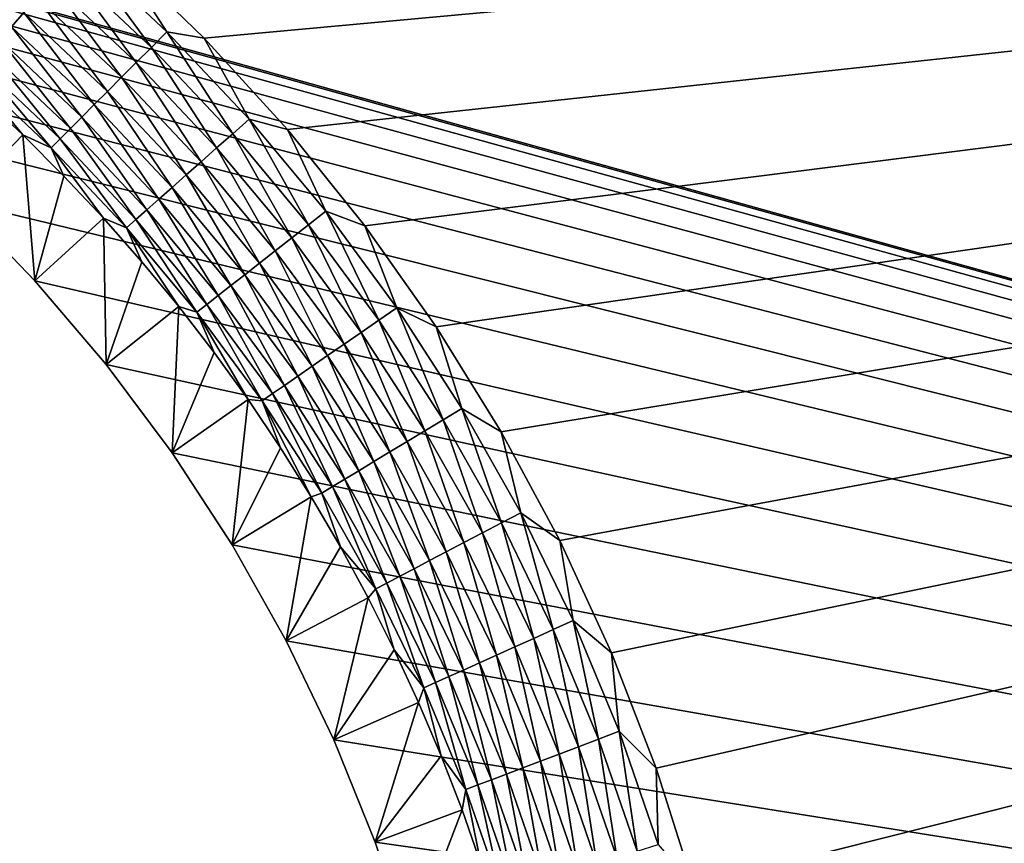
# Model space of a CAD drawing. Extents: x -255 to 255, y -598 to 598.
# Tile 99 of 201: x 106 to 129, y -95 to -76. Entities that reach past the tile are written whole.
import ezdxf

# ---------------------------------------------------------------- set-up
doc = ezdxf.new("R2010")
doc.units = 0
doc.header["$LTSCALE"] = 21.359881
for name, color, linetype in [('1', 7, 'CONTINUOUS'), ('2', 7, 'CONTINUOUS'), ('62', 7, 'CONTINUOUS'), ('7', 7, 'CONTINUOUS')]:
    doc.layers.add(name, color=color, linetype=linetype)

msp = doc.modelspace()

# ---------------------------------------------------------------- linework, layer by layer
at = {"layer": '1', "color": 7, "linetype": 'CONTINUOUS'}
for points in [[(87.455, -70.677), (255, -64), (237.8, -112.53), (87.455, -70.677)], [(89.855, -71.389), (87.455, -70.677), (237.8, -112.53), (89.855, -71.389)], [(92.204, -72.254), (89.855, -71.389), (237.8, -112.53), (92.204, -72.254)], [(94.493, -73.267), (92.204, -72.254), (237.8, -112.53), (94.493, -73.267)], [(96.713, -74.425), (94.493, -73.267), (237.8, -112.53), (96.713, -74.425)], [(98.853, -75.723), (96.713, -74.425), (237.8, -112.53), (98.853, -75.723)], [(100.906, -77.155), (98.853, -75.723), (237.8, -112.53), (100.906, -77.155)], [(102.863, -78.716), (100.906, -77.155), (237.8, -112.53), (102.863, -78.716)], [(104.716, -80.398), (102.863, -78.716), (237.8, -112.53), (104.716, -80.398)], [(106.458, -82.197), (104.716, -80.398), (237.8, -112.53), (106.458, -82.197)], [(108.081, -84.103), (106.458, -82.197), (237.8, -112.53), (108.081, -84.103)], [(109.578, -86.109), (108.081, -84.103), (237.8, -112.53), (109.578, -86.109)], [(110.943, -88.207), (109.578, -86.109), (237.8, -112.53), (110.943, -88.207)], [(112.172, -90.388), (110.943, -88.207), (237.8, -112.53), (112.172, -90.388)], [(113.258, -92.643), (112.172, -90.388), (237.8, -112.53), (113.258, -92.643)], [(114.197, -94.964), (113.258, -92.643), (237.8, -112.53), (114.197, -94.964)], [(114.986, -97.339), (114.197, -94.964), (237.8, -112.53), (114.986, -97.339)]]:
    msp.add_3dface(points, dxfattribs=at)
at = {"layer": '2', "color": 7, "linetype": 'CONTINUOUS'}
for points in [[(80.359, -239.102, 7), (248.416, -64, 7), (77.55, -239.016, 7), (80.359, -239.102, 7)], [(77.55, -239.016, 7), (248.416, -64, 7), (99.139, -148.654, 7), (77.55, -239.016, 7)], [(83.158, -239.362, 7), (248.416, -64, 7), (80.359, -239.102, 7), (83.158, -239.362, 7)], [(85.935, -239.793, 7), (248.416, -64, 7), (83.158, -239.362, 7), (85.935, -239.793, 7)], [(88.681, -240.394, 7), (248.416, -64, 7), (85.935, -239.793, 7), (88.681, -240.394, 7)], [(91.384, -241.163, 7), (248.416, -64, 7), (88.681, -240.394, 7), (91.384, -241.163, 7)], [(94.035, -242.097, 7), (248.416, -64, 7), (91.384, -241.163, 7), (94.035, -242.097, 7)], [(96.623, -243.193, 7), (248.416, -64, 7), (94.035, -242.097, 7), (96.623, -243.193, 7)], [(99.139, -244.446, 7), (248.416, -64, 7), (96.623, -243.193, 7), (99.139, -244.446, 7)], [(101.573, -245.851, 7), (248.416, -64, 7), (99.139, -244.446, 7), (101.573, -245.851, 7)], [(99.139, -148.654, 7), (248.416, -64, 7), (101.573, -147.249, 7), (99.139, -148.654, 7)], [(103.916, -247.404, 7), (248.416, -64, 7), (101.573, -245.851, 7), (103.916, -247.404, 7)], [(101.573, -147.249, 7), (248.416, -64, 7), (103.916, -145.696, 7), (101.573, -147.249, 7)], [(106.159, -249.097, 7), (248.416, -64, 7), (103.916, -247.404, 7), (106.159, -249.097, 7)], [(103.916, -145.696, 7), (248.416, -64, 7), (106.159, -144.003, 7), (103.916, -145.696, 7)], [(108.293, -250.926, 7), (248.416, -64, 7), (106.159, -249.097, 7), (108.293, -250.926, 7)], [(106.159, -144.003, 7), (248.416, -64, 7), (108.293, -142.174, 7), (106.159, -144.003, 7)], [(110.311, -252.882, 7), (248.416, -64, 7), (108.293, -250.926, 7), (110.311, -252.882, 7)], [(108.293, -142.174, 7), (248.416, -64, 7), (110.311, -140.218, 7), (108.293, -142.174, 7)], [(110.311, -76.682, 7), (248.416, -64, 7), (108.293, -74.726, 7), (110.311, -76.682, 7)], [(112.205, -254.96, 7), (248.416, -64, 7), (110.311, -252.882, 7), (112.205, -254.96, 7)], [(110.311, -140.218, 7), (248.416, -64, 7), (112.205, -138.14, 7), (110.311, -140.218, 7)], [(112.205, -78.76, 7), (248.416, -64, 7), (110.311, -76.682, 7), (112.205, -78.76, 7)], [(113.967, -257.149, 7), (248.416, -64, 7), (112.205, -254.96, 7), (113.967, -257.149, 7)], [(112.205, -138.14, 7), (248.416, -64, 7), (113.967, -135.951, 7), (112.205, -138.14, 7)], [(113.967, -80.949, 7), (248.416, -64, 7), (112.205, -78.76, 7), (113.967, -80.949, 7)], [(115.591, -259.443, 7), (248.416, -64, 7), (113.967, -257.149, 7), (115.591, -259.443, 7)], [(113.967, -135.951, 7), (248.416, -64, 7), (115.591, -133.657, 7), (113.967, -135.951, 7)], [(115.591, -83.243, 7), (248.416, -64, 7), (113.967, -80.949, 7), (115.591, -83.243, 7)], [(117.07, -261.833, 7), (248.416, -64, 7), (115.591, -259.443, 7), (117.07, -261.833, 7)], [(115.591, -133.657, 7), (248.416, -64, 7), (117.07, -131.267, 7), (115.591, -133.657, 7)], [(117.07, -85.633, 7), (248.416, -64, 7), (115.591, -83.243, 7), (117.07, -85.633, 7)], [(248.416, -264.3, 7), (248.416, -64, 7), (117.07, -261.833, 7), (248.416, -264.3, 7)], [(117.07, -131.267, 7), (248.416, -64, 7), (118.4, -128.791, 7), (117.07, -131.267, 7)], [(118.4, -88.109, 7), (248.416, -64, 7), (117.07, -85.633, 7), (118.4, -88.109, 7)], [(118.4, -128.791, 7), (248.416, -64, 7), (119.575, -126.238, 7), (118.4, -128.791, 7)], [(119.575, -90.662, 7), (248.416, -64, 7), (118.4, -88.109, 7), (119.575, -90.662, 7)], [(119.575, -126.238, 7), (248.416, -64, 7), (120.59, -123.617, 7), (119.575, -126.238, 7)], [(120.59, -93.283, 7), (248.416, -64, 7), (119.575, -90.662, 7), (120.59, -93.283, 7)], [(120.59, -123.617, 7), (248.416, -64, 7), (121.442, -120.938, 7), (120.59, -123.617, 7)], [(121.442, -95.962, 7), (248.416, -64, 7), (120.59, -93.283, 7), (121.442, -95.962, 7)], [(121.442, -120.938, 7), (248.416, -64, 7), (122.128, -118.213, 7), (121.442, -120.938, 7)], [(122.128, -98.687, 7), (248.416, -64, 7), (121.442, -95.962, 7), (122.128, -98.687, 7)], [(122.128, -118.213, 7), (248.416, -64, 7), (122.644, -115.45, 7), (122.128, -118.213, 7)], [(122.644, -101.45, 7), (248.416, -64, 7), (122.128, -98.687, 7), (122.644, -101.45, 7)], [(122.644, -115.45, 7), (248.416, -64, 7), (122.989, -112.661, 7), (122.644, -115.45, 7)], [(122.989, -104.239, 7), (248.416, -64, 7), (122.644, -101.45, 7), (122.989, -104.239, 7)], [(122.989, -112.661, 7), (248.416, -64, 7), (123.163, -109.855, 7), (122.989, -112.661, 7)], [(123.163, -107.045, 7), (248.416, -64, 7), (122.989, -104.239, 7), (123.163, -107.045, 7)], [(123.163, -109.855, 7), (248.416, -64, 7), (123.163, -107.045, 7), (123.163, -109.855, 7)]]:
    msp.add_3dface(points, dxfattribs=at)
at = {"layer": '62', "color": 7, "linetype": 'CONTINUOUS'}
for points in [[(106.209, -76.1, 6.378), (104.204, -74.429, 6.378), (105.925, -76.421, 6.112), (106.209, -76.1, 6.378)], [(109.11, -76.89, 6.899), (107.478, -74.669, 6.975), (107.147, -75.042, 6.899), (109.11, -76.89, 6.899)], [(109.463, -76.537, 6.975), (108.293, -74.726, 7), (107.478, -74.669, 6.975), (109.463, -76.537, 6.975)], [(109.463, -76.537, 6.975), (107.478, -74.669, 6.975), (109.11, -76.89, 6.899), (109.463, -76.537, 6.975)], [(110.311, -76.682, 7), (108.293, -74.726, 7), (109.463, -76.537, 6.975), (110.311, -76.682, 7)], [(108.765, -77.235, 6.773), (107.147, -75.042, 6.899), (106.823, -75.407, 6.773), (108.765, -77.235, 6.773)], [(109.11, -76.89, 6.899), (107.147, -75.042, 6.899), (108.765, -77.235, 6.773), (109.11, -76.89, 6.899)], [(108.431, -77.569, 6.599), (106.823, -75.407, 6.773), (106.51, -75.761, 6.599), (108.431, -77.569, 6.599)], [(108.765, -77.235, 6.773), (106.823, -75.407, 6.773), (108.431, -77.569, 6.599), (108.765, -77.235, 6.773)], [(108.11, -77.89, 6.378), (106.51, -75.761, 6.599), (106.209, -76.1, 6.378), (108.11, -77.89, 6.378)], [(108.431, -77.569, 6.599), (106.51, -75.761, 6.599), (108.11, -77.89, 6.378), (108.431, -77.569, 6.599)], [(107.807, -78.193, 6.112), (106.209, -76.1, 6.378), (105.925, -76.421, 6.112), (107.807, -78.193, 6.112)], [(108.11, -77.89, 6.378), (106.209, -76.1, 6.378), (107.807, -78.193, 6.112), (108.11, -77.89, 6.378)], [(107.525, -78.475, 5.805), (105.925, -76.421, 6.112), (105.66, -76.72, 5.805), (107.525, -78.475, 5.805)], [(107.807, -78.193, 6.112), (105.925, -76.421, 6.112), (107.525, -78.475, 5.805), (107.807, -78.193, 6.112)], [(110.958, -78.853, 6.899), (109.463, -76.537, 6.975), (109.11, -76.89, 6.899), (110.958, -78.853, 6.899)], [(111.331, -78.522, 6.975), (110.311, -76.682, 7), (109.463, -76.537, 6.975), (111.331, -78.522, 6.975)], [(111.331, -78.522, 6.975), (109.463, -76.537, 6.975), (110.958, -78.853, 6.899), (111.331, -78.522, 6.975)], [(107.265, -78.735, 5.459), (105.66, -76.72, 5.805), (105.417, -76.995, 5.459), (107.265, -78.735, 5.459)], [(107.525, -78.475, 5.805), (105.66, -76.72, 5.805), (107.265, -78.735, 5.459), (107.525, -78.475, 5.805)], [(112.205, -78.76, 7), (110.311, -76.682, 7), (111.331, -78.522, 6.975), (112.205, -78.76, 7)], [(107.032, -78.968, 5.078), (105.417, -76.995, 5.459), (105.198, -77.242, 5.078), (107.032, -78.968, 5.078)], [(107.265, -78.735, 5.459), (105.417, -76.995, 5.459), (107.032, -78.968, 5.078), (107.265, -78.735, 5.459)], [(110.593, -79.177, 6.773), (109.11, -76.89, 6.899), (108.765, -77.235, 6.773), (110.593, -79.177, 6.773)], [(110.958, -78.853, 6.899), (109.11, -76.89, 6.899), (110.593, -79.177, 6.773), (110.958, -78.853, 6.899)], [(106.827, -79.173, 4.666), (105.198, -77.242, 5.078), (105.006, -77.459, 4.666), (106.827, -79.173, 4.666)], [(107.032, -78.968, 5.078), (105.198, -77.242, 5.078), (106.827, -79.173, 4.666), (107.032, -78.968, 5.078)], [(110.239, -79.49, 6.599), (108.765, -77.235, 6.773), (108.431, -77.569, 6.599), (110.239, -79.49, 6.599)], [(110.593, -79.177, 6.773), (108.765, -77.235, 6.773), (110.239, -79.49, 6.599), (110.593, -79.177, 6.773)], [(105.222, -77.981, 4.231), (106.184, -78.883, 4.231), (105.006, -77.459, 4.666), (105.222, -77.981, 4.231)], [(106.184, -78.883, 4.231), (106.827, -79.173, 4.666), (105.006, -77.459, 4.666), (106.184, -78.883, 4.231)], [(109.9, -79.791, 6.378), (108.431, -77.569, 6.599), (108.11, -77.89, 6.378), (109.9, -79.791, 6.378)], [(110.239, -79.49, 6.599), (108.431, -77.569, 6.599), (109.9, -79.791, 6.378), (110.239, -79.49, 6.599)], [(109.579, -80.075, 6.112), (108.11, -77.89, 6.378), (107.807, -78.193, 6.112), (109.579, -80.075, 6.112)], [(109.9, -79.791, 6.378), (108.11, -77.89, 6.378), (109.579, -80.075, 6.112), (109.9, -79.791, 6.378)], [(109.28, -80.34, 5.805), (107.807, -78.193, 6.112), (107.525, -78.475, 5.805), (109.28, -80.34, 5.805)], [(109.579, -80.075, 6.112), (107.807, -78.193, 6.112), (109.28, -80.34, 5.805), (109.579, -80.075, 6.112)], [(109.005, -80.583, 5.459), (107.525, -78.475, 5.805), (107.265, -78.735, 5.459), (109.005, -80.583, 5.459)], [(109.28, -80.34, 5.805), (107.525, -78.475, 5.805), (109.005, -80.583, 5.459), (109.28, -80.34, 5.805)], [(112.684, -80.924, 6.899), (111.331, -78.522, 6.975), (110.958, -78.853, 6.899), (112.684, -80.924, 6.899)], [(113.077, -80.617, 6.975), (112.205, -78.76, 7), (111.331, -78.522, 6.975), (113.077, -80.617, 6.975)], [(113.077, -80.617, 6.975), (111.331, -78.522, 6.975), (112.684, -80.924, 6.899), (113.077, -80.617, 6.975)], [(108.758, -80.802, 5.078), (107.265, -78.735, 5.459), (107.032, -78.968, 5.078), (108.758, -80.802, 5.078)], [(109.005, -80.583, 5.459), (107.265, -78.735, 5.459), (108.758, -80.802, 5.078), (109.005, -80.583, 5.459)], [(112.3, -81.225, 6.773), (110.958, -78.853, 6.899), (110.593, -79.177, 6.773), (112.3, -81.225, 6.773)], [(112.684, -80.924, 6.899), (110.958, -78.853, 6.899), (112.3, -81.225, 6.773), (112.684, -80.924, 6.899)], [(113.967, -80.949, 7), (112.205, -78.76, 7), (113.077, -80.617, 6.975), (113.967, -80.949, 7)], [(106.184, -78.883, 4.231), (107.117, -79.816, 4.231), (106.827, -79.173, 4.666), (106.184, -78.883, 4.231)], [(108.541, -80.994, 4.666), (107.032, -78.968, 5.078), (106.827, -79.173, 4.666), (108.541, -80.994, 4.666)], [(108.758, -80.802, 5.078), (107.032, -78.968, 5.078), (108.541, -80.994, 4.666), (108.758, -80.802, 5.078)], [(107.117, -79.816, 4.231), (108.019, -80.778, 4.231), (106.827, -79.173, 4.666), (107.117, -79.816, 4.231)], [(108.019, -80.778, 4.231), (108.541, -80.994, 4.666), (106.827, -79.173, 4.666), (108.019, -80.778, 4.231)], [(111.928, -81.517, 6.599), (110.593, -79.177, 6.773), (110.239, -79.49, 6.599), (111.928, -81.517, 6.599)], [(112.3, -81.225, 6.773), (110.593, -79.177, 6.773), (111.928, -81.517, 6.599), (112.3, -81.225, 6.773)], [(111.571, -81.796, 6.378), (110.239, -79.49, 6.599), (109.9, -79.791, 6.378), (111.571, -81.796, 6.378)], [(111.928, -81.517, 6.599), (110.239, -79.49, 6.599), (111.571, -81.796, 6.378), (111.928, -81.517, 6.599)], [(111.234, -82.06, 6.112), (109.9, -79.791, 6.378), (109.579, -80.075, 6.112), (111.234, -82.06, 6.112)], [(111.571, -81.796, 6.378), (109.9, -79.791, 6.378), (111.234, -82.06, 6.112), (111.571, -81.796, 6.378)], [(110.919, -82.307, 5.805), (109.579, -80.075, 6.112), (109.28, -80.34, 5.805), (110.919, -82.307, 5.805)], [(111.234, -82.06, 6.112), (109.579, -80.075, 6.112), (110.919, -82.307, 5.805), (111.234, -82.06, 6.112)], [(110.631, -82.533, 5.459), (109.28, -80.34, 5.805), (109.005, -80.583, 5.459), (110.631, -82.533, 5.459)], [(110.919, -82.307, 5.805), (109.28, -80.34, 5.805), (110.631, -82.533, 5.459), (110.919, -82.307, 5.805)], [(110.371, -82.736, 5.078), (109.005, -80.583, 5.459), (108.758, -80.802, 5.078), (110.371, -82.736, 5.078)], [(110.631, -82.533, 5.459), (109.005, -80.583, 5.459), (110.371, -82.736, 5.078), (110.631, -82.533, 5.459)], [(114.282, -83.096, 6.899), (113.077, -80.617, 6.975), (112.684, -80.924, 6.899), (114.282, -83.096, 6.899)], [(114.692, -82.813, 6.975), (113.967, -80.949, 7), (113.077, -80.617, 6.975), (114.692, -82.813, 6.975)], [(114.692, -82.813, 6.975), (113.077, -80.617, 6.975), (114.282, -83.096, 6.899), (114.692, -82.813, 6.975)], [(108.019, -80.778, 4.231), (108.891, -81.769, 4.231), (108.541, -80.994, 4.666), (108.019, -80.778, 4.231)], [(110.143, -82.915, 4.666), (108.758, -80.802, 5.078), (108.541, -80.994, 4.666), (110.143, -82.915, 4.666)], [(110.371, -82.736, 5.078), (108.758, -80.802, 5.078), (110.143, -82.915, 4.666), (110.371, -82.736, 5.078)], [(108.891, -81.769, 4.231), (109.73, -82.787, 4.231), (108.541, -80.994, 4.666), (108.891, -81.769, 4.231)], [(109.73, -82.787, 4.231), (110.143, -82.915, 4.666), (108.541, -80.994, 4.666), (109.73, -82.787, 4.231)], [(113.88, -83.373, 6.773), (112.684, -80.924, 6.899), (112.3, -81.225, 6.773), (113.88, -83.373, 6.773)], [(114.282, -83.096, 6.899), (112.684, -80.924, 6.899), (113.88, -83.373, 6.773), (114.282, -83.096, 6.899)], [(115.591, -83.243, 7), (113.967, -80.949, 7), (114.692, -82.813, 6.975), (115.591, -83.243, 7)], [(113.491, -83.642, 6.599), (112.3, -81.225, 6.773), (111.928, -81.517, 6.599), (113.491, -83.642, 6.599)], [(113.88, -83.373, 6.773), (112.3, -81.225, 6.773), (113.491, -83.642, 6.599), (113.88, -83.373, 6.773)], [(113.118, -83.899, 6.378), (111.928, -81.517, 6.599), (111.571, -81.796, 6.378), (113.118, -83.899, 6.378)], [(113.491, -83.642, 6.599), (111.928, -81.517, 6.599), (113.118, -83.899, 6.378), (113.491, -83.642, 6.599)], [(112.766, -84.142, 6.112), (111.571, -81.796, 6.378), (111.234, -82.06, 6.112), (112.766, -84.142, 6.112)], [(113.118, -83.899, 6.378), (111.571, -81.796, 6.378), (112.766, -84.142, 6.112), (113.118, -83.899, 6.378)], [(112.437, -84.369, 5.805), (111.234, -82.06, 6.112), (110.919, -82.307, 5.805), (112.437, -84.369, 5.805)], [(112.766, -84.142, 6.112), (111.234, -82.06, 6.112), (112.437, -84.369, 5.805), (112.766, -84.142, 6.112)], [(112.135, -84.578, 5.459), (110.919, -82.307, 5.805), (110.631, -82.533, 5.459), (112.135, -84.578, 5.459)], [(112.437, -84.369, 5.805), (110.919, -82.307, 5.805), (112.135, -84.578, 5.459), (112.437, -84.369, 5.805)], [(111.864, -84.765, 5.078), (110.631, -82.533, 5.459), (110.371, -82.736, 5.078), (111.864, -84.765, 5.078)], [(112.135, -84.578, 5.459), (110.631, -82.533, 5.459), (111.864, -84.765, 5.078), (112.135, -84.578, 5.459)], [(109.73, -82.787, 4.231), (110.536, -83.832, 4.231), (110.143, -82.915, 4.666), (109.73, -82.787, 4.231)], [(111.625, -84.93, 4.666), (110.371, -82.736, 5.078), (110.143, -82.915, 4.666), (111.625, -84.93, 4.666)], [(111.864, -84.765, 5.078), (110.371, -82.736, 5.078), (111.625, -84.93, 4.666), (111.864, -84.765, 5.078)], [(115.746, -85.36, 6.899), (114.692, -82.813, 6.975), (114.282, -83.096, 6.899), (115.746, -85.36, 6.899)], [(116.172, -85.102, 6.975), (115.591, -83.243, 7), (114.692, -82.813, 6.975), (116.172, -85.102, 6.975)], [(116.172, -85.102, 6.975), (114.692, -82.813, 6.975), (115.746, -85.36, 6.899), (116.172, -85.102, 6.975)], [(110.536, -83.832, 4.231), (111.308, -84.902, 4.231), (110.143, -82.915, 4.666), (110.536, -83.832, 4.231)], [(111.308, -84.902, 4.231), (111.625, -84.93, 4.666), (110.143, -82.915, 4.666), (111.308, -84.902, 4.231)], [(115.328, -85.612, 6.773), (114.282, -83.096, 6.899), (113.88, -83.373, 6.773), (115.328, -85.612, 6.773)], [(115.746, -85.36, 6.899), (114.282, -83.096, 6.899), (115.328, -85.612, 6.773), (115.746, -85.36, 6.899)], [(117.07, -85.633, 7), (115.591, -83.243, 7), (116.172, -85.102, 6.975), (117.07, -85.633, 7)], [(114.924, -85.857, 6.599), (113.88, -83.373, 6.773), (113.491, -83.642, 6.599), (114.924, -85.857, 6.599)], [(115.328, -85.612, 6.773), (113.88, -83.373, 6.773), (114.924, -85.857, 6.599), (115.328, -85.612, 6.773)], [(114.536, -86.091, 6.378), (113.491, -83.642, 6.599), (113.118, -83.899, 6.378), (114.536, -86.091, 6.378)], [(114.924, -85.857, 6.599), (113.491, -83.642, 6.599), (114.536, -86.091, 6.378), (114.924, -85.857, 6.599)], [(114.169, -86.313, 6.112), (113.118, -83.899, 6.378), (112.766, -84.142, 6.112), (114.169, -86.313, 6.112)], [(114.536, -86.091, 6.378), (113.118, -83.899, 6.378), (114.169, -86.313, 6.112), (114.536, -86.091, 6.378)], [(113.827, -86.52, 5.805), (112.766, -84.142, 6.112), (112.437, -84.369, 5.805), (113.827, -86.52, 5.805)], [(114.169, -86.313, 6.112), (112.766, -84.142, 6.112), (113.827, -86.52, 5.805), (114.169, -86.313, 6.112)], [(113.513, -86.709, 5.459), (112.437, -84.369, 5.805), (112.135, -84.578, 5.459), (113.513, -86.709, 5.459)], [(113.827, -86.52, 5.805), (112.437, -84.369, 5.805), (113.513, -86.709, 5.459), (113.827, -86.52, 5.805)], [(113.231, -86.88, 5.078), (112.135, -84.578, 5.459), (111.864, -84.765, 5.078), (113.231, -86.88, 5.078)], [(113.513, -86.709, 5.459), (112.135, -84.578, 5.459), (113.231, -86.88, 5.078), (113.513, -86.709, 5.459)], [(111.308, -84.902, 4.231), (112.045, -85.996, 4.231), (111.625, -84.93, 4.666), (111.308, -84.902, 4.231)], [(112.983, -87.03, 4.666), (111.864, -84.765, 5.078), (111.625, -84.93, 4.666), (112.983, -87.03, 4.666)], [(113.231, -86.88, 5.078), (111.864, -84.765, 5.078), (112.983, -87.03, 4.666), (113.231, -86.88, 5.078)], [(112.045, -85.996, 4.231), (112.747, -87.113, 4.231), (111.625, -84.93, 4.666), (112.045, -85.996, 4.231)], [(112.747, -87.113, 4.231), (112.983, -87.03, 4.666), (111.625, -84.93, 4.666), (112.747, -87.113, 4.231)], [(117.071, -87.708, 6.899), (116.172, -85.102, 6.975), (115.746, -85.36, 6.899), (117.071, -87.708, 6.899)], [(117.512, -87.476, 6.975), (117.07, -85.633, 7), (116.172, -85.102, 6.975), (117.512, -87.476, 6.975)], [(117.512, -87.476, 6.975), (116.172, -85.102, 6.975), (117.071, -87.708, 6.899), (117.512, -87.476, 6.975)], [(116.638, -87.935, 6.773), (115.746, -85.36, 6.899), (115.328, -85.612, 6.773), (116.638, -87.935, 6.773)], [(117.071, -87.708, 6.899), (115.746, -85.36, 6.899), (116.638, -87.935, 6.773), (117.071, -87.708, 6.899)], [(116.219, -88.155, 6.599), (115.328, -85.612, 6.773), (114.924, -85.857, 6.599), (116.219, -88.155, 6.599)], [(116.638, -87.935, 6.773), (115.328, -85.612, 6.773), (116.219, -88.155, 6.599), (116.638, -87.935, 6.773)], [(118.4, -88.109, 7), (117.07, -85.633, 7), (117.512, -87.476, 6.975), (118.4, -88.109, 7)], [(115.818, -88.365, 6.378), (114.924, -85.857, 6.599), (114.536, -86.091, 6.378), (115.818, -88.365, 6.378)], [(116.219, -88.155, 6.599), (114.924, -85.857, 6.599), (115.818, -88.365, 6.378), (116.219, -88.155, 6.599)], [(115.439, -88.564, 6.112), (114.536, -86.091, 6.378), (114.169, -86.313, 6.112), (115.439, -88.564, 6.112)], [(115.818, -88.365, 6.378), (114.536, -86.091, 6.378), (115.439, -88.564, 6.112), (115.818, -88.365, 6.378)], [(115.085, -88.75, 5.805), (114.169, -86.313, 6.112), (113.827, -86.52, 5.805), (115.085, -88.75, 5.805)], [(115.439, -88.564, 6.112), (114.169, -86.313, 6.112), (115.085, -88.75, 5.805), (115.439, -88.564, 6.112)], [(114.76, -88.92, 5.459), (113.827, -86.52, 5.805), (113.513, -86.709, 5.459), (114.76, -88.92, 5.459)], [(115.085, -88.75, 5.805), (113.827, -86.52, 5.805), (114.76, -88.92, 5.459), (115.085, -88.75, 5.805)], [(114.212, -89.209, 4.666), (113.231, -86.88, 5.078), (112.983, -87.03, 4.666), (114.212, -89.209, 4.666)], [(114.468, -89.074, 5.078), (113.513, -86.709, 5.459), (113.231, -86.88, 5.078), (114.468, -89.074, 5.078)], [(114.468, -89.074, 5.078), (113.231, -86.88, 5.078), (114.212, -89.209, 4.666), (114.468, -89.074, 5.078)], [(114.76, -88.92, 5.459), (113.513, -86.709, 5.459), (114.468, -89.074, 5.078), (114.76, -88.92, 5.459)], [(112.747, -87.113, 4.231), (113.413, -88.252, 4.231), (112.983, -87.03, 4.666), (112.747, -87.113, 4.231)], [(113.413, -88.252, 4.231), (114.212, -89.209, 4.666), (112.983, -87.03, 4.666), (113.413, -88.252, 4.231)], [(118.251, -90.132, 6.899), (117.512, -87.476, 6.975), (117.071, -87.708, 6.899), (118.251, -90.132, 6.899)], [(118.705, -89.928, 6.975), (118.4, -88.109, 7), (117.512, -87.476, 6.975), (118.705, -89.928, 6.975)], [(118.705, -89.928, 6.975), (117.512, -87.476, 6.975), (118.251, -90.132, 6.899), (118.705, -89.928, 6.975)], [(117.806, -90.332, 6.773), (117.071, -87.708, 6.899), (116.638, -87.935, 6.773), (117.806, -90.332, 6.773)], [(118.251, -90.132, 6.899), (117.071, -87.708, 6.899), (117.806, -90.332, 6.773), (118.251, -90.132, 6.899)], [(117.374, -90.527, 6.599), (116.638, -87.935, 6.773), (116.219, -88.155, 6.599), (117.374, -90.527, 6.599)], [(117.806, -90.332, 6.773), (116.638, -87.935, 6.773), (117.374, -90.527, 6.599), (117.806, -90.332, 6.773)], [(113.413, -88.252, 4.231), (114.042, -89.412, 4.231), (114.212, -89.209, 4.666), (113.413, -88.252, 4.231)], [(116.961, -90.712, 6.378), (116.219, -88.155, 6.599), (115.818, -88.365, 6.378), (116.961, -90.712, 6.378)], [(117.374, -90.527, 6.599), (116.219, -88.155, 6.599), (116.961, -90.712, 6.378), (117.374, -90.527, 6.599)], [(119.575, -90.662, 7), (118.4, -88.109, 7), (118.705, -89.928, 6.975), (119.575, -90.662, 7)], [(116.57, -90.888, 6.112), (115.818, -88.365, 6.378), (115.439, -88.564, 6.112), (116.57, -90.888, 6.112)], [(116.961, -90.712, 6.378), (115.818, -88.365, 6.378), (116.57, -90.888, 6.112), (116.961, -90.712, 6.378)], [(116.206, -91.052, 5.805), (115.439, -88.564, 6.112), (115.085, -88.75, 5.805), (116.206, -91.052, 5.805)], [(116.57, -90.888, 6.112), (115.439, -88.564, 6.112), (116.206, -91.052, 5.805), (116.57, -90.888, 6.112)], [(115.571, -91.338, 5.078), (114.76, -88.92, 5.459), (114.468, -89.074, 5.078), (115.571, -91.338, 5.078)], [(115.872, -91.203, 5.459), (115.085, -88.75, 5.805), (114.76, -88.92, 5.459), (115.872, -91.203, 5.459)], [(115.872, -91.203, 5.459), (114.76, -88.92, 5.459), (115.571, -91.338, 5.078), (115.872, -91.203, 5.459)], [(116.206, -91.052, 5.805), (115.085, -88.75, 5.805), (115.872, -91.203, 5.459), (116.206, -91.052, 5.805)], [(115.306, -91.457, 4.666), (114.468, -89.074, 5.078), (114.212, -89.209, 4.666), (115.306, -91.457, 4.666)], [(115.571, -91.338, 5.078), (114.468, -89.074, 5.078), (115.306, -91.457, 4.666), (115.571, -91.338, 5.078)], [(114.042, -89.412, 4.231), (114.633, -90.592, 4.231), (114.212, -89.209, 4.666), (114.042, -89.412, 4.231)], [(114.633, -90.592, 4.231), (115.306, -91.457, 4.666), (114.212, -89.209, 4.666), (114.633, -90.592, 4.231)], [(119.283, -92.623, 6.899), (118.705, -89.928, 6.975), (118.251, -90.132, 6.899), (119.283, -92.623, 6.899)], [(119.748, -92.446, 6.975), (119.575, -90.662, 7), (118.705, -89.928, 6.975), (119.748, -92.446, 6.975)], [(119.748, -92.446, 6.975), (118.705, -89.928, 6.975), (119.283, -92.623, 6.899), (119.748, -92.446, 6.975)], [(118.826, -92.796, 6.773), (118.251, -90.132, 6.899), (117.806, -90.332, 6.773), (118.826, -92.796, 6.773)], [(119.283, -92.623, 6.899), (118.251, -90.132, 6.899), (118.826, -92.796, 6.773), (119.283, -92.623, 6.899)], [(118.384, -92.964, 6.599), (117.806, -90.332, 6.773), (117.374, -90.527, 6.599), (118.384, -92.964, 6.599)], [(118.826, -92.796, 6.773), (117.806, -90.332, 6.773), (118.384, -92.964, 6.599), (118.826, -92.796, 6.773)], [(114.633, -90.592, 4.231), (115.187, -91.789, 4.231), (115.306, -91.457, 4.666), (114.633, -90.592, 4.231)], [(117.56, -93.276, 6.112), (116.961, -90.712, 6.378), (116.57, -90.888, 6.112), (117.56, -93.276, 6.112)], [(117.96, -93.124, 6.378), (117.374, -90.527, 6.599), (116.961, -90.712, 6.378), (117.96, -93.124, 6.378)], [(117.96, -93.124, 6.378), (116.961, -90.712, 6.378), (117.56, -93.276, 6.112), (117.96, -93.124, 6.378)], [(118.384, -92.964, 6.599), (117.374, -90.527, 6.599), (117.96, -93.124, 6.378), (118.384, -92.964, 6.599)], [(120.59, -93.283, 7), (119.575, -90.662, 7), (119.748, -92.446, 6.975), (120.59, -93.283, 7)], [(117.186, -93.418, 5.805), (116.57, -90.888, 6.112), (116.206, -91.052, 5.805), (117.186, -93.418, 5.805)], [(117.56, -93.276, 6.112), (116.57, -90.888, 6.112), (117.186, -93.418, 5.805), (117.56, -93.276, 6.112)], [(116.843, -93.548, 5.459), (116.206, -91.052, 5.805), (115.872, -91.203, 5.459), (116.843, -93.548, 5.459)], [(117.186, -93.418, 5.805), (116.206, -91.052, 5.805), (116.843, -93.548, 5.459), (117.186, -93.418, 5.805)], [(116.264, -93.768, 4.666), (115.571, -91.338, 5.078), (115.306, -91.457, 4.666), (116.264, -93.768, 4.666)], [(116.535, -93.665, 5.078), (115.872, -91.203, 5.459), (115.571, -91.338, 5.078), (116.535, -93.665, 5.078)], [(116.535, -93.665, 5.078), (115.571, -91.338, 5.078), (116.264, -93.768, 4.666), (116.535, -93.665, 5.078)], [(116.843, -93.548, 5.459), (115.872, -91.203, 5.459), (116.535, -93.665, 5.078), (116.843, -93.548, 5.459)], [(115.187, -91.789, 4.231), (115.701, -93.004, 4.231), (115.306, -91.457, 4.666), (115.187, -91.789, 4.231)], [(115.701, -93.004, 4.231), (116.264, -93.768, 4.666), (115.306, -91.457, 4.666), (115.701, -93.004, 4.231)], [(120.162, -95.172, 6.899), (119.748, -92.446, 6.975), (119.283, -92.623, 6.899), (120.162, -95.172, 6.899)], [(120.638, -95.023, 6.975), (120.59, -93.283, 7), (119.748, -92.446, 6.975), (120.638, -95.023, 6.975)], [(120.638, -95.023, 6.975), (119.748, -92.446, 6.975), (120.162, -95.172, 6.899), (120.638, -95.023, 6.975)], [(119.696, -95.317, 6.773), (119.283, -92.623, 6.899), (118.826, -92.796, 6.773), (119.696, -95.317, 6.773)], [(120.162, -95.172, 6.899), (119.283, -92.623, 6.899), (119.696, -95.317, 6.773), (120.162, -95.172, 6.899)], [(118.812, -95.592, 6.378), (118.384, -92.964, 6.599), (117.96, -93.124, 6.378), (118.812, -95.592, 6.378)], [(119.244, -95.458, 6.599), (118.826, -92.796, 6.773), (118.384, -92.964, 6.599), (119.244, -95.458, 6.599)], [(119.244, -95.458, 6.599), (118.384, -92.964, 6.599), (118.812, -95.592, 6.378), (119.244, -95.458, 6.599)], [(119.696, -95.317, 6.773), (118.826, -92.796, 6.773), (119.244, -95.458, 6.599), (119.696, -95.317, 6.773)], [(115.701, -93.004, 4.231), (116.177, -94.235, 4.231), (116.264, -93.768, 4.666), (115.701, -93.004, 4.231)], [(118.403, -95.72, 6.112), (117.96, -93.124, 6.378), (117.56, -93.276, 6.112), (118.403, -95.72, 6.112)], [(118.812, -95.592, 6.378), (117.96, -93.124, 6.378), (118.403, -95.72, 6.112), (118.812, -95.592, 6.378)], [(118.021, -95.839, 5.805), (117.56, -93.276, 6.112), (117.186, -93.418, 5.805), (118.021, -95.839, 5.805)], [(118.403, -95.72, 6.112), (117.56, -93.276, 6.112), (118.021, -95.839, 5.805), (118.403, -95.72, 6.112)], [(121.442, -95.962, 7), (120.59, -93.283, 7), (120.638, -95.023, 6.975), (121.442, -95.962, 7)], [(117.356, -96.046, 5.078), (116.843, -93.548, 5.459), (116.535, -93.665, 5.078), (117.356, -96.046, 5.078)], [(117.671, -95.948, 5.459), (117.186, -93.418, 5.805), (116.843, -93.548, 5.459), (117.671, -95.948, 5.459)], [(117.671, -95.948, 5.459), (116.843, -93.548, 5.459), (117.356, -96.046, 5.078), (117.671, -95.948, 5.459)], [(118.021, -95.839, 5.805), (117.186, -93.418, 5.805), (117.671, -95.948, 5.459), (118.021, -95.839, 5.805)], [(116.177, -94.235, 4.231), (116.613, -95.48, 4.231), (116.264, -93.768, 4.666), (116.177, -94.235, 4.231)], [(117.079, -96.132, 4.666), (116.535, -93.665, 5.078), (116.264, -93.768, 4.666), (117.079, -96.132, 4.666)], [(116.613, -95.48, 4.231), (117.079, -96.132, 4.666), (116.264, -93.768, 4.666), (116.613, -95.48, 4.231)], [(117.356, -96.046, 5.078), (116.535, -93.665, 5.078), (117.079, -96.132, 4.666), (117.356, -96.046, 5.078)]]:
    msp.add_3dface(points, dxfattribs=at)
at = {"layer": '7', "color": 7, "linetype": 'CONTINUOUS'}
for points in [[(105.222, -77.981, 4.231), (104.716, -80.398), (106.184, -78.883, 4.231), (105.222, -77.981, 4.231)], [(104.716, -80.398), (106.458, -82.197), (106.184, -78.883, 4.231), (104.716, -80.398)], [(106.184, -78.883, 4.231), (106.458, -82.197), (107.117, -79.816, 4.231), (106.184, -78.883, 4.231)], [(107.117, -79.816, 4.231), (106.458, -82.197), (108.019, -80.778, 4.231), (107.117, -79.816, 4.231)], [(106.458, -82.197), (108.081, -84.103), (108.019, -80.778, 4.231), (106.458, -82.197)], [(108.019, -80.778, 4.231), (108.081, -84.103), (108.891, -81.769, 4.231), (108.019, -80.778, 4.231)], [(108.891, -81.769, 4.231), (108.081, -84.103), (109.73, -82.787, 4.231), (108.891, -81.769, 4.231)], [(108.081, -84.103), (109.578, -86.109), (109.73, -82.787, 4.231), (108.081, -84.103)], [(109.73, -82.787, 4.231), (109.578, -86.109), (110.536, -83.832, 4.231), (109.73, -82.787, 4.231)], [(110.536, -83.832, 4.231), (109.578, -86.109), (111.308, -84.902, 4.231), (110.536, -83.832, 4.231)], [(109.578, -86.109), (110.943, -88.207), (111.308, -84.902, 4.231), (109.578, -86.109)], [(111.308, -84.902, 4.231), (110.943, -88.207), (112.045, -85.996, 4.231), (111.308, -84.902, 4.231)], [(112.045, -85.996, 4.231), (110.943, -88.207), (112.747, -87.113, 4.231), (112.045, -85.996, 4.231)], [(110.943, -88.207), (112.172, -90.388), (112.747, -87.113, 4.231), (110.943, -88.207)], [(112.747, -87.113, 4.231), (112.172, -90.388), (113.413, -88.252, 4.231), (112.747, -87.113, 4.231)], [(113.413, -88.252, 4.231), (112.172, -90.388), (114.042, -89.412, 4.231), (113.413, -88.252, 4.231)], [(112.172, -90.388), (113.258, -92.643), (114.042, -89.412, 4.231), (112.172, -90.388)], [(114.042, -89.412, 4.231), (113.258, -92.643), (114.633, -90.592, 4.231), (114.042, -89.412, 4.231)], [(114.633, -90.592, 4.231), (113.258, -92.643), (115.187, -91.789, 4.231), (114.633, -90.592, 4.231)], [(113.258, -92.643), (114.197, -94.964), (115.187, -91.789, 4.231), (113.258, -92.643)], [(115.187, -91.789, 4.231), (114.197, -94.964), (115.701, -93.004, 4.231), (115.187, -91.789, 4.231)], [(115.701, -93.004, 4.231), (114.197, -94.964), (116.177, -94.235, 4.231), (115.701, -93.004, 4.231)], [(114.197, -94.964), (114.986, -97.339), (116.177, -94.235, 4.231), (114.197, -94.964)], [(116.177, -94.235, 4.231), (114.986, -97.339), (116.613, -95.48, 4.231), (116.177, -94.235, 4.231)]]:
    msp.add_3dface(points, dxfattribs=at)

doc.saveas('drawing.dxf')
